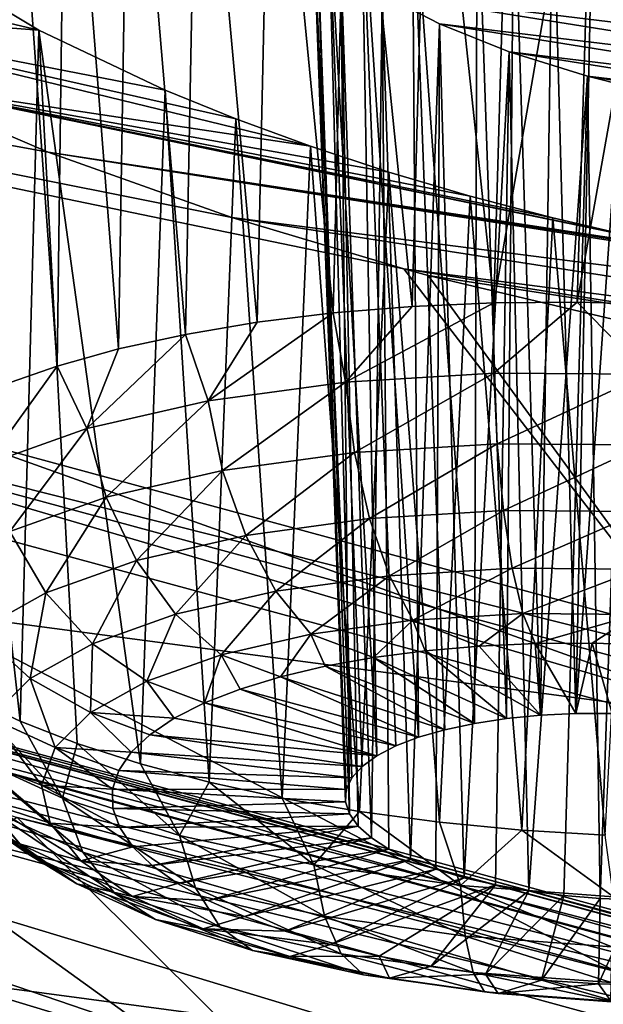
# Model space of a CAD drawing. Header units: metres. Extents: x -90 to 304, y -90 to 74.
# Tile 156 of 256: x 201 to 202.05, y -4.39 to -2.63. Entities that reach past the tile are written whole.
import ezdxf

# ---------------------------------------------------------------- set-up
doc = ezdxf.new("R2010")
doc.units = ezdxf.units.M
doc.layers.add('solid_21662050_350', color=7, linetype='CONTINUOUS')

msp = doc.modelspace()

# ---------------------------------------------------------------- linework, layer by layer
at = {"layer": 'solid_21662050_350'}
for points in [[(202.220291, 2.257435, 218.797668), (196.730408, -2.084867, 222.269363), (200.240051, -3.202116, 225.37265)], [(205.301147, 1.292961, 221.476608), (202.220291, 2.257435, 218.797668), (200.240051, -3.202116, 225.37265)], [(205.301147, 1.292961, 221.476608), (200.240051, -3.202116, 225.37265), (204.000259, -4.221542, 228.204208)], [(200.981445, -2.026617, 183.139496), (201.06897, -3.251266, 182.695389), (200.970596, -3.285797, 182.803314)], [(200.981445, -2.026617, 183.139496), (201.084595, -2.016245, 183.02774), (201.06897, -3.251266, 182.695389)], [(201.084595, -2.016245, 183.02774), (201.17865, -3.220735, 182.597626), (201.06897, -3.251266, 182.695389)], [(201.084595, -2.016245, 183.02774), (201.198257, -2.011315, 182.9254), (201.17865, -3.220735, 182.597626)], [(201.198257, -2.011315, 182.9254), (201.298416, -3.194538, 182.511078), (201.17865, -3.220735, 182.597626)], [(201.198257, -2.011315, 182.9254), (201.321335, -2.011898, 182.833572), (201.298416, -3.194538, 182.511078)], [(201.321335, -2.011898, 182.833572), (201.426971, -3.172963, 182.436722), (201.298416, -3.194538, 182.511078)], [(201.321335, -2.011898, 182.833572), (201.452576, -2.018018, 182.753296), (201.426971, -3.172963, 182.436722)], [(201.452576, -2.018018, 182.753296), (201.562881, -3.156245, 182.375351), (201.426971, -3.172963, 182.436722)], [(201.452576, -2.018018, 182.753296), (201.590652, -2.029625, 182.685425), (201.562881, -3.156245, 182.375351)], [(201.590652, -2.029625, 182.685425), (201.704697, -3.144567, 182.327637), (201.562881, -3.156245, 182.375351)], [(201.590652, -2.029625, 182.685425), (201.734161, -2.046604, 182.630722), (201.704697, -3.144567, 182.327637)], [(201.734161, -2.046604, 182.630722), (201.850815, -3.138058, 182.294128), (201.704697, -3.144567, 182.327637)], [(201.734161, -2.046604, 182.630722), (201.881561, -2.068786, 182.589783), (201.850815, -3.138058, 182.294128)], [(201.881561, -2.068786, 182.589783), (202.030701, -2.095821, 182.563126), (201.850815, -3.138058, 182.294128)], [(202.030701, -2.095821, 182.563126), (201.99968, -3.13679, 182.275162), (201.850815, -3.138058, 182.294128)], [(202.030701, -2.095821, 182.563126), (202.179459, -2.127232, 182.550858), (201.99968, -3.13679, 182.275162)], [(202.179459, -2.127232, 182.550858), (202.149628, -3.140775, 182.27095), (201.99968, -3.13679, 182.275162)], [(197.789856, -2.268793, 186.66301), (201.68924, -3.077091, 185.954147), (202.313217, -3.887448, 188.203888)], [(198.650131, -3.400554, 189.806595), (197.789856, -2.268793, 186.66301), (202.313217, -3.887448, 188.203888)], [(197.789856, -2.268793, 186.66301), (201.381393, -2.985422, 185.898834), (201.68924, -3.077091, 185.954147)], [(197.789856, -2.268793, 186.66301), (201.052597, -2.868325, 185.779694), (201.381393, -2.985422, 185.898834)], [(197.789856, -2.268793, 186.66301), (200.757767, -2.742008, 185.60582), (201.052597, -2.868325, 185.779694)], [(201.704178, -2.354513, 183.610733), (201.613358, -2.369808, 183.728088), (201.715851, -3.916182, 183.158447)], [(201.820679, -2.352237, 183.515366), (201.704178, -2.354513, 183.610733), (201.815781, -3.891475, 183.078171)], [(201.704178, -2.354513, 183.610733), (201.763046, -3.90265, 183.11525), (201.815781, -3.891475, 183.078171)], [(201.704178, -2.354513, 183.610733), (201.715851, -3.916182, 183.158447), (201.763046, -3.90265, 183.11525)], [(201.820679, -2.352237, 183.515366), (201.815781, -3.891475, 183.078171), (201.873062, -3.882857, 183.047852)], [(201.886505, -2.356108, 183.477905), (201.820679, -2.352237, 183.515366), (201.873062, -3.882857, 183.047852)], [(201.886505, -2.356108, 183.477905), (201.873062, -3.882857, 183.047852), (201.93399, -3.876935, 183.024796)], [(201.956055, -2.363275, 183.44812), (201.886505, -2.356108, 183.477905), (201.93399, -3.876935, 183.024796)], [(201.613358, -2.369808, 183.728088), (201.553131, -2.397034, 183.860184), (201.641037, -3.949365, 183.260117)], [(201.613358, -2.369808, 183.728088), (201.674942, -3.931843, 183.207016), (201.715851, -3.916182, 183.158447)], [(201.613358, -2.369808, 183.728088), (201.641037, -3.949365, 183.260117), (201.674942, -3.931843, 183.207016)], [(201.956055, -2.363275, 183.44812), (201.93399, -3.876935, 183.024796), (201.997482, -3.873815, 183.009399)], [(202.028198, -2.373618, 183.426514), (201.956055, -2.363275, 183.44812), (201.997482, -3.873815, 183.009399)], [(202.101669, -2.386948, 183.413437), (202.028198, -2.373618, 183.426514), (201.997482, -3.873815, 183.009399)], [(201.553131, -2.397034, 183.860184), (201.526489, -2.434493, 183.999283), (201.596436, -3.988771, 183.376297)], [(201.553131, -2.397034, 183.860184), (201.614716, -3.968447, 183.316864), (201.641037, -3.949365, 183.260117)], [(201.553131, -2.397034, 183.860184), (201.596436, -3.988771, 183.376297), (201.614716, -3.968447, 183.316864)], [(202.101669, -2.386948, 183.413437), (201.997482, -3.873815, 183.009399), (202.062454, -3.873548, 183.001938)], [(201.526489, -2.434493, 183.999283), (202.724686, -2.670923, 183.84581), (201.534561, -2.480003, 184.137573)], [(201.526489, -2.434493, 183.999283), (201.534561, -2.480003, 184.137573), (201.585068, -4.031703, 183.499023)], [(202.682648, -2.62008, 183.716217), (202.724686, -2.670923, 183.84581), (201.526489, -2.434493, 183.999283)], [(201.526489, -2.434493, 183.999283), (201.586487, -4.009972, 183.437347), (201.596436, -3.988771, 183.376297)], [(201.526489, -2.434493, 183.999283), (201.585068, -4.031703, 183.499023), (201.586487, -4.009972, 183.437347)], [(201.036011, -2.649828, 185.077347), (200.504105, -2.609846, 185.38205), (200.297699, -2.475311, 185.114395)], [(201.036011, -2.649828, 185.077347), (200.297699, -2.475311, 185.114395), (200.853149, -2.539729, 184.868073)], [(201.576736, -2.531039, 184.267456), (201.592194, -4.053585, 183.560257), (201.534561, -2.480003, 184.137573)], [(201.585068, -4.031703, 183.499023), (201.534561, -2.480003, 184.137573), (201.592194, -4.053585, 183.560257)], [(202.732788, -2.716312, 183.983475), (201.534561, -2.480003, 184.137573), (202.724686, -2.670923, 183.84581)], [(201.576736, -2.531039, 184.267456), (201.534561, -2.480003, 184.137573), (202.732788, -2.716312, 183.983475)], [(201.576736, -2.531039, 184.267456), (201.607742, -4.075245, 183.61998), (201.592194, -4.053585, 183.560257)], [(201.576736, -2.531039, 184.267456), (201.631439, -4.096314, 183.677185), (201.607742, -4.075245, 183.61998)], [(201.576736, -2.531039, 184.267456), (201.650864, -2.584814, 184.381775), (201.631439, -4.096314, 183.677185)], [(201.576736, -2.531039, 184.267456), (202.732788, -2.716312, 183.983475), (201.650864, -2.584814, 184.381775)], [(200.853149, -2.539729, 184.868073), (200.911987, -3.844837, 184.392212), (201.002258, -3.887674, 184.504181)], [(201.036011, -2.649828, 185.077347), (200.853149, -2.539729, 184.868073), (201.002258, -3.887674, 184.504181)], [(201.650864, -2.584814, 184.381775), (201.662872, -4.116425, 183.730865), (201.631439, -4.096314, 183.677185)], [(201.650864, -2.584814, 184.381775), (201.701538, -4.135247, 183.780167), (201.662872, -4.116425, 183.730865)], [(201.650864, -2.584814, 184.381775), (201.753082, -2.638323, 184.473953), (201.701538, -4.135247, 183.780167)], [(201.650864, -2.584814, 184.381775), (202.732788, -2.716312, 183.983475), (202.706604, -2.753727, 184.121536)], [(201.650864, -2.584814, 184.381775), (202.706604, -2.753727, 184.121536), (201.753082, -2.638323, 184.473953)], [(201.522598, -2.857694, 185.36496), (200.757767, -2.742008, 185.60582), (200.504105, -2.609846, 185.38205)], [(201.261902, -2.757257, 185.245361), (200.504105, -2.609846, 185.38205), (201.036011, -2.649828, 185.077347)], [(201.388504, -2.808622, 185.3116), (200.504105, -2.609846, 185.38205), (201.261902, -2.757257, 185.245361)], [(201.522598, -2.857694, 185.36496), (200.504105, -2.609846, 185.38205), (201.388504, -2.808622, 185.3116)], [(201.753082, -2.638323, 184.473953), (201.74675, -4.152443, 183.824188), (201.701538, -4.135247, 183.780167)], [(201.753082, -2.638323, 184.473953), (201.797729, -4.167727, 183.862198), (201.74675, -4.152443, 183.824188)], [(201.753082, -2.638323, 184.473953), (201.877945, -2.688457, 184.538345), (201.797729, -4.167727, 183.862198)], [(201.753082, -2.638323, 184.473953), (202.706604, -2.753727, 184.121536), (202.647614, -2.781053, 184.252228)], [(201.753082, -2.638323, 184.473953), (202.647614, -2.781053, 184.252228), (201.877945, -2.688457, 184.538345)], [(201.036011, -2.649828, 185.077347), (201.002258, -3.887674, 184.504181), (201.104553, -3.927537, 184.606476)], [(201.036011, -2.649828, 185.077347), (201.104553, -3.927537, 184.606476), (201.217758, -3.963991, 184.698013)], [(201.261902, -2.757257, 185.245361), (201.036011, -2.649828, 185.077347), (201.217758, -3.963991, 184.698013)], [(201.877945, -2.688457, 184.538345), (201.853607, -4.180837, 183.893555), (201.797729, -4.167727, 183.862198)], [(201.877945, -2.688457, 184.538345), (201.913437, -4.191546, 183.917694), (201.853607, -4.180837, 183.893555)], [(201.877945, -2.688457, 184.538345), (202.018341, -2.732145, 184.570679), (201.913437, -4.191546, 183.917694)], [(201.877945, -2.688457, 184.538345), (202.647614, -2.781053, 184.252228), (202.558899, -2.796742, 184.368408)], [(201.877945, -2.688457, 184.538345), (202.558899, -2.796742, 184.368408), (202.018341, -2.732145, 184.570679)], [(202.018341, -2.732145, 184.570679), (201.976212, -4.199676, 183.934235), (201.913437, -4.191546, 183.917694)], [(202.018341, -2.732145, 184.570679), (202.040802, -4.205081, 183.942871), (201.976212, -4.199676, 183.934235)], [(202.018341, -2.732145, 184.570679), (202.091782, -2.75069, 184.57399), (202.040802, -4.205081, 183.942871)], [(202.018341, -2.732145, 184.570679), (202.558899, -2.796742, 184.368408), (202.444855, -2.79976, 184.463562)], [(202.018341, -2.732145, 184.570679), (202.444855, -2.79976, 184.463562), (202.091782, -2.75069, 184.57399)], [(202.257248, -3.051484, 185.421875), (201.052597, -2.868325, 185.779694), (200.757767, -2.742008, 185.60582)], [(201.662918, -2.903963, 185.404831), (200.757767, -2.742008, 185.60582), (201.522598, -2.857694, 185.36496)], [(201.80806, -2.946925, 185.43071), (200.757767, -2.742008, 185.60582), (201.662918, -2.903963, 185.404831)], [(201.956512, -2.98611, 185.442261), (200.757767, -2.742008, 185.60582), (201.80806, -2.946925, 185.43071)], [(202.10675, -3.021092, 185.439331), (200.757767, -2.742008, 185.60582), (201.956512, -2.98611, 185.442261)], [(202.257248, -3.051484, 185.421875), (200.757767, -2.742008, 185.60582), (202.10675, -3.021092, 185.439331)], [(202.091782, -2.75069, 184.57399), (202.106155, -4.207673, 183.943451), (202.040802, -4.205081, 183.942871)], [(201.261902, -2.757257, 185.245361), (201.217758, -3.963991, 184.698013), (201.340622, -3.996636, 184.777756)], [(201.388504, -2.808622, 185.3116), (201.261902, -2.757257, 185.245361), (201.340622, -3.996636, 184.777756)], [(201.388504, -2.808622, 185.3116), (201.340622, -3.996636, 184.777756), (201.471802, -4.025114, 184.844833)], [(201.522598, -2.857694, 185.36496), (201.388504, -2.808622, 185.3116), (201.471802, -4.025114, 184.844833)], [(203.635269, -3.27402, 185.112259), (201.381393, -2.985422, 185.898834), (201.052597, -2.868325, 185.779694)], [(202.406342, -3.076957, 185.390091), (203.635269, -3.27402, 185.112259), (201.052597, -2.868325, 185.779694)], [(202.406342, -3.076957, 185.390091), (201.052597, -2.868325, 185.779694), (202.257248, -3.051484, 185.421875)], [(201.522598, -2.857694, 185.36496), (201.471802, -4.025114, 184.844833), (201.609863, -4.049113, 184.898529)], [(201.662918, -2.903963, 185.404831), (201.522598, -2.857694, 185.36496), (201.609863, -4.049113, 184.898529)], [(201.662918, -2.903963, 185.404831), (201.609863, -4.049113, 184.898529), (201.753281, -4.068371, 184.938248)], [(201.80806, -2.946925, 185.43071), (201.662918, -2.903963, 185.404831), (201.753281, -4.068371, 184.938248)], [(201.80806, -2.946925, 185.43071), (201.753281, -4.068371, 184.938248), (201.900513, -4.082675, 184.963547)], [(201.956512, -2.98611, 185.442261), (201.80806, -2.946925, 185.43071), (201.900513, -4.082675, 184.963547)], [(203.397995, -3.299392, 185.36908), (201.68924, -3.077091, 185.954147), (201.381393, -2.985422, 185.898834)], [(203.397995, -3.299392, 185.36908), (201.381393, -2.985422, 185.898834), (203.635269, -3.27402, 185.112259)], [(201.956512, -2.98611, 185.442261), (201.900513, -4.082675, 184.963547), (202.049927, -4.091871, 184.974152)], [(202.10675, -3.021092, 185.439331), (201.956512, -2.98611, 185.442261), (202.049927, -4.091871, 184.974152)], [(201.733154, -3.088904, 185.958084), (202.313217, -3.887448, 188.203888), (201.68924, -3.077091, 185.954147)], [(203.118973, -3.302935, 185.58873), (201.68924, -3.077091, 185.954147), (203.397995, -3.299392, 185.36908)], [(201.733154, -3.088904, 185.958084), (201.68924, -3.077091, 185.954147), (203.118973, -3.302935, 185.58873)], [(201.733154, -3.088904, 185.958084), (202.09584, -3.175022, 185.955048), (202.313217, -3.887448, 188.203888)], [(201.733154, -3.088904, 185.958084), (203.118973, -3.302935, 185.58873), (202.09584, -3.175022, 185.955048)], [(201.585068, -3.280015, 182.348923), (201.704697, -3.144567, 182.327637), (201.850815, -3.138058, 182.294128)], [(201.850861, -3.263854, 182.275711), (201.585068, -3.280015, 182.348923), (201.850815, -3.138058, 182.294128)], [(201.850861, -3.263854, 182.275711), (201.850815, -3.138058, 182.294128), (201.99968, -3.13679, 182.275162)], [(202.126053, -3.265752, 182.25267), (201.850861, -3.263854, 182.275711), (201.99968, -3.13679, 182.275162)], [(202.126053, -3.265752, 182.25267), (201.99968, -3.13679, 182.275162), (202.149628, -3.140775, 182.27095)], [(201.338882, -3.313616, 182.469482), (201.426971, -3.172963, 182.436722), (201.562881, -3.156245, 182.375351)], [(201.585068, -3.280015, 182.348923), (201.338882, -3.313616, 182.469482), (201.562881, -3.156245, 182.375351)], [(201.585068, -3.280015, 182.348923), (201.562881, -3.156245, 182.375351), (201.704697, -3.144567, 182.327637)], [(201.338882, -3.313616, 182.469482), (201.298416, -3.194538, 182.511078), (201.426971, -3.172963, 182.436722)], [(204.000259, -4.221542, 228.204208), (200.240051, -3.202116, 225.37265), (200.193008, -3.263821, 225.410416)], [(201.12178, -3.363364, 182.632751), (201.17865, -3.220735, 182.597626), (201.298416, -3.194538, 182.511078)], [(201.338882, -3.313616, 182.469482), (201.12178, -3.363364, 182.632751), (201.298416, -3.194538, 182.511078)], [(201.12178, -3.363364, 182.632751), (201.06897, -3.251266, 182.695389), (201.17865, -3.220735, 182.597626)], [(200.942093, -3.427348, 182.832474), (200.970596, -3.285797, 182.803314), (201.06897, -3.251266, 182.695389)], [(201.12178, -3.363364, 182.632751), (200.942093, -3.427348, 182.832474), (201.06897, -3.251266, 182.695389)], [(200.155273, -3.339025, 225.429504), (203.923508, -4.360583, 228.266983), (200.193008, -3.263821, 225.410416)], [(203.923508, -4.360583, 228.266983), (203.957718, -4.284418, 228.245239), (200.193008, -3.263821, 225.410416)], [(204.000259, -4.221542, 228.204208), (200.193008, -3.263821, 225.410416), (203.957718, -4.284418, 228.245239)], [(201.36496, -3.438557, 182.475357), (201.338882, -3.313616, 182.469482), (201.585068, -3.280015, 182.348923)], [(201.36496, -3.438557, 182.475357), (201.585068, -3.280015, 182.348923), (201.601379, -3.40629, 182.359589)], [(201.601379, -3.40629, 182.359589), (201.585068, -3.280015, 182.348923), (201.850861, -3.263854, 182.275711)], [(201.601379, -3.40629, 182.359589), (201.850861, -3.263854, 182.275711), (201.856628, -3.390769, 182.289276)], [(201.856628, -3.390769, 182.289276), (201.850861, -3.263854, 182.275711), (202.126053, -3.265752, 182.25267)], [(201.856628, -3.390769, 182.289276), (202.126053, -3.265752, 182.25267), (202.120895, -3.392592, 182.267151)], [(201.156479, -3.486331, 182.632156), (201.12178, -3.363364, 182.632751), (201.338882, -3.313616, 182.469482)], [(201.156479, -3.486331, 182.632156), (201.338882, -3.313616, 182.469482), (201.36496, -3.438557, 182.475357)], [(200.095322, -4.247158, 225.047195), (203.86673, -5.272162, 227.894257), (200.155273, -3.339025, 225.429504)], [(203.86673, -5.272162, 227.894257), (203.923508, -4.360583, 228.266983), (200.155273, -3.339025, 225.429504)], [(198.061447, -3.360326, 222.583923), (198.061432, -3.501449, 222.533096), (201.700912, -4.603475, 225.594086)], [(201.700928, -4.462346, 225.644913), (198.061447, -3.360326, 222.583923), (201.700912, -4.603475, 225.594086)], [(200.095322, -4.247158, 225.047195), (198.061447, -3.360326, 222.583923), (201.700928, -4.462346, 225.644913)], [(200.983917, -3.547776, 182.823944), (200.942093, -3.427348, 182.832474), (201.12178, -3.363364, 182.632751)], [(200.983917, -3.547776, 182.823944), (201.12178, -3.363364, 182.632751), (201.156479, -3.486331, 182.632156)], [(198.650131, -3.400554, 189.806595), (202.313217, -3.887448, 188.203888), (203.085815, -4.683651, 190.415436)], [(199.774429, -4.505435, 192.875519), (198.650131, -3.400554, 189.806595), (203.085815, -4.683651, 190.415436)], [(201.601379, -3.40629, 182.359589), (201.856628, -3.390769, 182.289276), (201.628189, -3.524468, 182.400085)], [(201.856628, -3.390769, 182.289276), (201.867737, -3.509902, 182.334106), (201.628189, -3.524468, 182.400085)], [(201.856628, -3.390769, 182.289276), (202.120895, -3.392592, 182.267151), (201.867737, -3.509902, 182.334106)], [(202.120895, -3.392592, 182.267151), (202.115753, -3.511613, 182.313339), (201.867737, -3.509902, 182.334106)], [(201.36496, -3.438557, 182.475357), (201.601379, -3.40629, 182.359589), (201.406311, -3.554751, 182.508728)], [(201.601379, -3.40629, 182.359589), (201.628189, -3.524468, 182.400085), (201.406311, -3.554751, 182.508728)], [(201.156479, -3.486331, 182.632156), (201.36496, -3.438557, 182.475357), (201.210648, -3.599587, 182.655884)], [(201.36496, -3.438557, 182.475357), (201.406311, -3.554751, 182.508728), (201.210648, -3.599587, 182.655884)], [(200.983917, -3.547776, 182.823944), (201.156479, -3.486331, 182.632156), (201.048706, -3.657253, 182.835876)], [(201.156479, -3.486331, 182.632156), (201.210648, -3.599587, 182.655884), (201.048706, -3.657253, 182.835876)], [(202.043427, -5.025216, 226.765518), (201.700912, -4.603475, 225.594086), (198.061432, -3.501449, 222.533096)], [(200.151413, -4.494385, 225.291077), (202.043427, -5.025216, 226.765518), (198.061432, -3.501449, 222.533096)], [(201.406311, -3.554751, 182.508728), (201.628189, -3.524468, 182.400085), (201.460236, -3.65461, 182.567429)], [(201.628189, -3.524468, 182.400085), (201.663757, -3.626833, 182.467758), (201.460236, -3.65461, 182.567429)], [(201.628189, -3.524468, 182.400085), (201.867737, -3.509902, 182.334106), (201.663757, -3.626833, 182.467758)], [(201.867737, -3.509902, 182.334106), (201.883484, -3.613473, 182.407242), (201.663757, -3.626833, 182.467758)], [(201.867737, -3.509902, 182.334106), (202.115753, -3.511613, 182.313339), (201.883484, -3.613473, 182.407242)], [(202.115753, -3.511613, 182.313339), (202.110977, -3.615042, 182.388199), (201.883484, -3.613473, 182.407242)], [(200.983917, -3.547776, 182.823944), (201.048706, -3.657253, 182.835876), (200.926712, -3.725533, 183.041809)], [(201.210648, -3.599587, 182.655884), (201.406311, -3.554751, 182.508728), (201.280762, -3.695736, 182.702408)], [(201.406311, -3.554751, 182.508728), (201.460236, -3.65461, 182.567429), (201.280762, -3.695736, 182.702408)], [(201.048706, -3.657253, 182.835876), (201.210648, -3.599587, 182.655884), (201.132217, -3.748631, 182.867508)], [(201.210648, -3.599587, 182.655884), (201.280762, -3.695736, 182.702408), (201.132217, -3.748631, 182.867508)], [(201.663757, -3.626833, 182.467758), (201.883484, -3.613473, 182.407242), (201.70575, -3.706702, 182.558212)], [(201.883484, -3.613473, 182.407242), (201.902832, -3.694718, 182.503937), (201.70575, -3.706702, 182.558212)], [(201.883484, -3.613473, 182.407242), (202.110977, -3.615042, 182.388199), (201.902832, -3.694718, 182.503937)], [(202.110977, -3.615042, 182.388199), (202.106873, -3.696126, 182.486847), (201.902832, -3.694718, 182.503937)], [(199.797714, -3.621944, 225.637299), (199.742035, -3.642775, 225.697815), (203.546875, -4.676837, 228.570038)], [(199.797714, -3.621944, 225.637299), (203.546875, -4.676837, 228.570038), (203.59729, -4.654576, 228.505539)], [(199.797714, -3.621944, 225.637299), (203.59729, -4.654576, 228.505539), (199.850998, -3.624352, 225.571335)], [(199.850998, -3.624352, 225.571335), (203.645538, -4.655615, 228.435776), (199.897629, -3.649805, 225.505188)], [(203.59729, -4.654576, 228.505539), (203.645538, -4.655615, 228.435776), (199.850998, -3.624352, 225.571335)], [(201.460236, -3.65461, 182.567429), (201.663757, -3.626833, 182.467758), (201.523224, -3.731615, 182.647614)], [(201.663757, -3.626833, 182.467758), (201.70575, -3.706702, 182.558212), (201.523224, -3.731615, 182.647614)], [(203.546875, -4.676837, 228.570038), (199.742035, -3.642775, 225.697815), (200.997208, -4.059696, 226.78891)], [(199.897629, -3.649805, 225.505188), (203.687759, -4.679871, 228.366318), (199.933884, -3.69627, 225.444183)], [(203.645538, -4.655615, 228.435776), (203.687759, -4.679871, 228.366318), (199.897629, -3.649805, 225.505188)], [(200.926712, -3.725533, 183.041809), (201.048706, -3.657253, 182.835876), (201.020325, -3.811261, 183.056381)], [(201.048706, -3.657253, 182.835876), (201.132217, -3.748631, 182.867508), (201.020325, -3.811261, 183.056381)], [(201.280762, -3.695736, 182.702408), (201.460236, -3.65461, 182.567429), (201.362244, -3.768501, 182.768661)], [(201.460236, -3.65461, 182.567429), (201.523224, -3.731615, 182.647614), (201.362244, -3.768501, 182.768661)], [(199.933884, -3.69627, 225.444183), (203.720596, -4.725405, 228.302704), (199.956848, -3.76003, 225.393158)], [(203.687759, -4.679871, 228.366318), (203.720596, -4.725405, 228.302704), (199.933884, -3.69627, 225.444183)], [(201.132217, -3.748631, 182.867508), (201.280762, -3.695736, 182.702408), (201.229019, -3.815943, 182.916748)], [(201.280762, -3.695736, 182.702408), (201.362244, -3.768501, 182.768661), (201.229019, -3.815943, 182.916748)], [(201.70575, -3.706702, 182.558212), (201.902832, -3.694718, 182.503937), (201.824387, -3.752884, 182.641083)], [(201.902832, -3.694718, 182.503937), (201.924484, -3.748295, 182.617752), (201.824387, -3.752884, 182.641083)], [(201.902832, -3.694718, 182.503937), (202.106873, -3.696126, 182.486847), (201.924484, -3.748295, 182.617752)], [(202.106873, -3.696126, 182.486847), (202.026581, -3.747553, 182.605103), (201.924484, -3.748295, 182.617752)], [(202.106873, -3.696126, 182.486847), (202.12941, -3.75067, 182.603317), (202.026581, -3.747553, 182.605103)], [(201.523224, -3.731615, 182.647614), (201.70575, -3.706702, 182.558212), (201.635193, -3.773332, 182.718506)], [(201.70575, -3.706702, 182.558212), (201.727554, -3.761266, 182.674805), (201.635193, -3.773332, 182.718506)], [(201.70575, -3.706702, 182.558212), (201.824387, -3.752884, 182.641083), (201.727554, -3.761266, 182.674805)], [(200.926712, -3.725533, 183.041809), (201.020325, -3.811261, 183.056381), (200.949371, -3.88122, 183.261795)], [(201.362244, -3.768501, 182.768661), (201.523224, -3.731615, 182.647614), (201.468506, -3.807871, 182.833527)], [(201.523224, -3.731615, 182.647614), (201.548477, -3.788933, 182.771637), (201.468506, -3.807871, 182.833527)], [(201.523224, -3.731615, 182.647614), (201.635193, -3.773332, 182.718506), (201.548477, -3.788933, 182.771637)], [(201.020325, -3.811261, 183.056381), (201.132217, -3.748631, 182.867508), (201.128647, -3.872116, 183.086166)], [(201.132217, -3.748631, 182.867508), (201.229019, -3.815943, 182.916748), (201.128647, -3.872116, 183.086166)], [(201.727554, -3.761266, 182.674805), (201.824387, -3.752884, 182.641083), (201.93399, -3.876935, 183.024796)], [(201.824387, -3.752884, 182.641083), (201.924484, -3.748295, 182.617752), (201.93399, -3.876935, 183.024796)], [(201.924484, -3.748295, 182.617752), (202.026581, -3.747553, 182.605103), (201.997482, -3.873815, 183.009399)], [(201.924484, -3.748295, 182.617752), (201.997482, -3.873815, 183.009399), (201.93399, -3.876935, 183.024796)], [(202.026581, -3.747553, 182.605103), (202.062454, -3.873548, 183.001938), (201.997482, -3.873815, 183.009399)], [(202.026581, -3.747553, 182.605103), (202.12941, -3.75067, 182.603317), (202.062454, -3.873548, 183.001938)], [(199.956848, -3.76003, 225.393158), (203.741394, -4.788575, 228.250046), (200.683899, -4.044527, 225.935699)], [(203.720596, -4.725405, 228.302704), (203.741394, -4.788575, 228.250046), (199.956848, -3.76003, 225.393158)], [(201.229019, -3.815943, 182.916748), (201.362244, -3.768501, 182.768661), (201.332657, -3.85477, 182.980331)], [(201.362244, -3.768501, 182.768661), (201.396255, -3.829909, 182.903381), (201.332657, -3.85477, 182.980331)], [(201.362244, -3.768501, 182.768661), (201.468506, -3.807871, 182.833527), (201.396255, -3.829909, 182.903381)], [(201.548477, -3.788933, 182.771637), (201.635193, -3.773332, 182.718506), (201.815781, -3.891475, 183.078171)], [(201.635193, -3.773332, 182.718506), (201.727554, -3.761266, 182.674805), (201.873062, -3.882857, 183.047852)], [(201.635193, -3.773332, 182.718506), (201.873062, -3.882857, 183.047852), (201.815781, -3.891475, 183.078171)], [(201.727554, -3.761266, 182.674805), (201.93399, -3.876935, 183.024796), (201.873062, -3.882857, 183.047852)], [(201.468506, -3.807871, 182.833527), (201.548477, -3.788933, 182.771637), (201.763046, -3.90265, 183.11525)], [(201.548477, -3.788933, 182.771637), (201.815781, -3.891475, 183.078171), (201.763046, -3.90265, 183.11525)], [(201.396255, -3.829909, 182.903381), (201.468506, -3.807871, 182.833527), (201.715851, -3.916182, 183.158447)], [(201.468506, -3.807871, 182.833527), (201.763046, -3.90265, 183.11525), (201.715851, -3.916182, 183.158447)], [(200.949371, -3.88122, 183.261795), (201.020325, -3.811261, 183.056381), (201.065002, -3.934864, 183.270386)], [(201.020325, -3.811261, 183.056381), (201.128647, -3.872116, 183.086166), (201.065002, -3.934864, 183.270386)], [(201.128647, -3.872116, 183.086166), (201.229019, -3.815943, 182.916748), (201.278503, -3.88214, 183.063416)], [(201.229019, -3.815943, 182.916748), (201.332657, -3.85477, 182.980331), (201.278503, -3.88214, 183.063416)], [(201.332657, -3.85477, 182.980331), (201.396255, -3.829909, 182.903381), (201.674942, -3.931843, 183.207016)], [(201.396255, -3.829909, 182.903381), (201.715851, -3.916182, 183.158447), (201.674942, -3.931843, 183.207016)], [(200.908142, -3.947421, 184.308487), (201.078552, -4.025291, 184.511368), (200.911987, -3.844837, 184.392212)], [(201.078552, -4.025291, 184.511368), (201.002258, -3.887674, 184.504181), (200.911987, -3.844837, 184.392212)], [(201.278503, -3.88214, 183.063416), (201.332657, -3.85477, 182.980331), (201.641037, -3.949365, 183.260117)], [(201.332657, -3.85477, 182.980331), (201.674942, -3.931843, 183.207016), (201.641037, -3.949365, 183.260117)], [(201.065002, -3.934864, 183.270386), (201.128647, -3.872116, 183.086166), (201.201141, -3.943006, 183.243744)], [(201.128647, -3.872116, 183.086166), (201.278503, -3.88214, 183.063416), (201.234482, -3.911676, 183.151596)], [(201.128647, -3.872116, 183.086166), (201.234482, -3.911676, 183.151596), (201.201141, -3.943006, 183.243744)], [(200.922073, -3.95582, 183.47583), (200.949371, -3.88122, 183.261795), (201.040527, -4.001772, 183.462372)], [(200.949371, -3.88122, 183.261795), (201.065002, -3.934864, 183.270386), (201.040527, -4.001772, 183.462372)], [(201.078552, -4.025291, 184.511368), (201.104553, -3.927537, 184.606476), (201.002258, -3.887674, 184.504181)], [(201.234482, -3.911676, 183.151596), (201.278503, -3.88214, 183.063416), (201.641037, -3.949365, 183.260117)], [(201.201141, -3.943006, 183.243744), (201.234482, -3.911676, 183.151596), (201.614716, -3.968447, 183.316864)], [(201.234482, -3.911676, 183.151596), (201.641037, -3.949365, 183.260117), (201.614716, -3.968447, 183.316864)], [(201.078552, -4.025291, 184.511368), (201.288055, -4.091959, 184.678497), (201.104553, -3.927537, 184.606476)], [(201.288055, -4.091959, 184.678497), (201.217758, -3.963991, 184.698013), (201.104553, -3.927537, 184.606476)], [(201.11496, -4.121989, 184.436218), (201.078552, -4.025291, 184.511368), (200.908142, -3.947421, 184.308487)], [(201.11496, -4.121989, 184.436218), (200.908142, -3.947421, 184.308487), (200.951309, -4.047209, 184.241379)], [(201.040527, -4.001772, 183.462372), (201.065002, -3.934864, 183.270386), (201.16803, -4.009455, 183.435303)], [(201.065002, -3.934864, 183.270386), (201.201141, -3.943006, 183.243744), (201.178894, -3.975736, 183.338715)], [(201.065002, -3.934864, 183.270386), (201.178894, -3.975736, 183.338715), (201.16803, -4.009455, 183.435303)], [(201.178894, -3.975736, 183.338715), (201.201141, -3.943006, 183.243744), (201.596436, -3.988771, 183.376297)], [(201.201141, -3.943006, 183.243744), (201.614716, -3.968447, 183.316864), (201.596436, -3.988771, 183.376297)], [(200.831467, -3.964546, 184.019714), (200.905624, -4.048392, 183.958115), (201.018097, -4.125971, 184.166153)], [(200.951309, -4.047209, 184.241379), (200.831467, -3.964546, 184.019714), (201.018097, -4.125971, 184.166153)], [(200.922073, -3.95582, 183.47583), (201.040527, -4.001772, 183.462372), (201.056168, -4.070272, 183.654694)], [(200.922073, -3.95582, 183.47583), (201.056168, -4.070272, 183.654694), (200.939499, -4.032193, 183.690277)], [(201.288055, -4.091959, 184.678497), (201.340622, -3.996636, 184.777756), (201.217758, -3.963991, 184.698013)], [(201.16803, -4.009455, 183.435303), (201.178894, -3.975736, 183.338715), (201.586487, -4.009972, 183.437347)], [(201.178894, -3.975736, 183.338715), (201.596436, -3.988771, 183.376297), (201.586487, -4.009972, 183.437347)], [(196.3349, -3.995175, 194.823166), (199.774429, -4.505435, 192.875519), (201.155548, -5.576381, 195.850189)], [(197.850784, -5.151348, 198.034546), (196.3349, -3.995175, 194.823166), (201.155548, -5.576381, 195.850189)], [(201.040527, -4.001772, 183.462372), (201.16803, -4.009455, 183.435303), (201.168686, -4.043738, 183.532303)], [(201.040527, -4.001772, 183.462372), (201.168686, -4.043738, 183.532303), (201.180832, -4.078155, 183.628494)], [(201.056168, -4.070272, 183.654694), (201.040527, -4.001772, 183.462372), (201.180832, -4.078155, 183.628494)], [(201.288055, -4.091959, 184.678497), (201.52858, -4.144864, 184.803452), (201.340622, -3.996636, 184.777756)], [(201.52858, -4.144864, 184.803452), (201.471802, -4.025114, 184.844833), (201.340622, -3.996636, 184.777756)], [(201.16803, -4.009455, 183.435303), (201.586487, -4.009972, 183.437347), (201.585068, -4.031703, 183.499023)], [(201.168686, -4.043738, 183.532303), (201.16803, -4.009455, 183.435303), (201.585068, -4.031703, 183.499023)], [(201.111298, -4.137731, 183.839996), (200.939499, -4.032193, 183.690277), (201.056168, -4.070272, 183.654694)], [(201.000977, -4.107405, 183.896881), (200.939499, -4.032193, 183.690277), (201.111298, -4.137731, 183.839996)], [(201.316147, -4.186012, 184.59671), (201.288055, -4.091959, 184.678497), (201.078552, -4.025291, 184.511368)], [(201.316147, -4.186012, 184.59671), (201.078552, -4.025291, 184.511368), (201.11496, -4.121989, 184.436218)], [(201.168686, -4.043738, 183.532303), (201.585068, -4.031703, 183.499023), (201.592194, -4.053585, 183.560257)], [(201.52858, -4.144864, 184.803452), (201.609863, -4.049113, 184.898529), (201.471802, -4.025114, 184.844833)], [(200.683899, -4.044527, 225.935699), (202.043427, -5.025216, 226.765518), (200.151413, -4.494385, 225.291077)], [(202.585983, -4.565922, 227.383926), (202.043427, -5.025216, 226.765518), (200.683899, -4.044527, 225.935699)], [(203.741394, -4.788575, 228.250046), (202.585983, -4.565922, 227.383926), (200.683899, -4.044527, 225.935699)], [(200.905624, -4.048392, 183.958115), (201.000977, -4.107405, 183.896881), (201.104141, -4.178565, 184.087708)], [(201.018097, -4.125971, 184.166153), (200.905624, -4.048392, 183.958115), (201.104141, -4.178565, 184.087708)], [(200.951309, -4.047209, 184.241379), (201.018097, -4.125971, 184.166153), (201.171692, -4.196152, 184.348999)], [(201.11496, -4.121989, 184.436218), (200.951309, -4.047209, 184.241379), (201.171692, -4.196152, 184.348999)], [(201.180832, -4.078155, 183.628494), (201.168686, -4.043738, 183.532303), (201.592194, -4.053585, 183.560257)], [(201.180832, -4.078155, 183.628494), (201.592194, -4.053585, 183.560257), (201.607742, -4.075245, 183.61998)], [(201.52858, -4.144864, 184.803452), (201.790909, -4.181973, 184.881439), (201.609863, -4.049113, 184.898529)], [(201.790909, -4.181973, 184.881439), (201.753281, -4.068371, 184.938248), (201.609863, -4.049113, 184.898529)], [(200.997208, -4.059696, 226.78891), (199.434616, -5.081941, 227.390686), (202.946899, -6.000332, 229.957565)], [(204.734818, -5.02177, 229.461182), (200.997208, -4.059696, 226.78891), (202.946899, -6.000332, 229.957565)], [(203.546875, -4.676837, 228.570038), (200.997208, -4.059696, 226.78891), (204.734818, -5.02177, 229.461182)], [(201.204361, -4.112273, 183.722672), (201.056168, -4.070272, 183.654694), (201.180832, -4.078155, 183.628494)], [(201.111298, -4.137731, 183.839996), (201.056168, -4.070272, 183.654694), (201.204361, -4.112273, 183.722672)], [(201.790909, -4.181973, 184.881439), (201.900513, -4.082675, 184.963547), (201.753281, -4.068371, 184.938248)], [(201.204361, -4.112273, 183.722672), (201.180832, -4.078155, 183.628494), (201.607742, -4.075245, 183.61998)], [(201.204361, -4.112273, 183.722672), (201.607742, -4.075245, 183.61998), (201.238922, -4.145661, 183.813629)], [(201.238922, -4.145661, 183.813629), (201.607742, -4.075245, 183.61998), (201.631439, -4.096314, 183.677185)], [(201.790909, -4.181973, 184.881439), (202.064926, -4.201858, 184.909439), (201.900513, -4.082675, 184.963547)], [(202.064926, -4.201858, 184.909439), (202.049927, -4.091871, 184.974152), (201.900513, -4.082675, 184.963547)], [(201.000977, -4.107405, 183.896881), (201.111298, -4.137731, 183.839996), (201.203827, -4.201555, 184.011154)], [(201.104141, -4.178565, 184.087708), (201.000977, -4.107405, 183.896881), (201.203827, -4.201555, 184.011154)], [(201.238922, -4.145661, 183.813629), (201.631439, -4.096314, 183.677185), (201.284134, -4.177902, 183.900253)], [(201.284134, -4.177902, 183.900253), (201.631439, -4.096314, 183.677185), (201.662872, -4.116425, 183.730865)], [(201.547134, -4.236817, 184.716705), (201.52858, -4.144864, 184.803452), (201.288055, -4.091959, 184.678497)], [(201.547134, -4.236817, 184.716705), (201.288055, -4.091959, 184.678497), (201.316147, -4.186012, 184.59671)], [(201.018097, -4.125971, 184.166153), (201.104141, -4.178565, 184.087708), (201.245026, -4.242939, 184.255417)], [(201.171692, -4.196152, 184.348999), (201.018097, -4.125971, 184.166153), (201.245026, -4.242939, 184.255417)], [(201.111298, -4.137731, 183.839996), (201.204361, -4.112273, 183.722672), (201.238922, -4.145661, 183.813629)], [(201.11496, -4.121989, 184.436218), (201.171692, -4.196152, 184.348999), (201.360504, -4.256238, 184.499619)], [(201.316147, -4.186012, 184.59671), (201.11496, -4.121989, 184.436218), (201.360504, -4.256238, 184.499619)], [(201.284134, -4.177902, 183.900253), (201.662872, -4.116425, 183.730865), (201.339386, -4.208589, 183.98143)], [(201.339386, -4.208589, 183.98143), (201.662872, -4.116425, 183.730865), (201.701538, -4.135247, 183.780167)], [(201.111298, -4.137731, 183.839996), (201.238922, -4.145661, 183.813629), (201.284134, -4.177902, 183.900253)], [(201.203827, -4.201555, 184.011154), (201.111298, -4.137731, 183.839996), (201.284134, -4.177902, 183.900253)], [(201.339386, -4.208589, 183.98143), (201.701538, -4.135247, 183.780167), (201.404007, -4.237337, 184.056152)], [(201.404007, -4.237337, 184.056152), (201.701538, -4.135247, 183.780167), (201.74675, -4.152443, 183.824188)], [(201.404007, -4.237337, 184.056152), (201.74675, -4.152443, 183.824188), (201.477173, -4.263783, 184.123474)], [(201.477173, -4.263783, 184.123474), (201.74675, -4.152443, 183.824188), (201.797729, -4.167727, 183.862198)], [(201.799042, -4.272452, 184.791595), (201.790909, -4.181973, 184.881439), (201.52858, -4.144864, 184.803452)], [(201.799042, -4.272452, 184.791595), (201.52858, -4.144864, 184.803452), (201.547134, -4.236817, 184.716705)], [(201.104141, -4.178565, 184.087708), (201.203827, -4.201555, 184.011154), (201.330185, -4.259293, 184.161591)], [(201.245026, -4.242939, 184.255417), (201.104141, -4.178565, 184.087708), (201.330185, -4.259293, 184.161591)], [(201.203827, -4.201555, 184.011154), (201.284134, -4.177902, 183.900253), (201.339386, -4.208589, 183.98143)], [(201.477173, -4.263783, 184.123474), (201.797729, -4.167727, 183.862198), (201.557968, -4.287595, 184.182556)], [(201.557968, -4.287595, 184.182556), (201.797729, -4.167727, 183.862198), (201.853607, -4.180837, 183.893555)], [(201.171692, -4.196152, 184.348999), (201.245026, -4.242939, 184.255417), (201.418213, -4.298052, 184.393585)], [(201.360504, -4.256238, 184.499619), (201.171692, -4.196152, 184.348999), (201.418213, -4.298052, 184.393585)], [(201.316147, -4.186012, 184.59671), (201.360504, -4.256238, 184.499619), (201.577286, -4.303919, 184.612244)], [(201.547134, -4.236817, 184.716705), (201.316147, -4.186012, 184.59671), (201.577286, -4.303919, 184.612244)], [(201.557968, -4.287595, 184.182556), (201.853607, -4.180837, 183.893555), (201.64537, -4.308474, 184.232635)], [(201.64537, -4.308474, 184.232635), (201.853607, -4.180837, 183.893555), (201.738297, -4.326157, 184.273117)], [(201.738297, -4.326157, 184.273117), (201.853607, -4.180837, 183.893555), (201.913437, -4.191546, 183.917694)], [(201.738297, -4.326157, 184.273117), (201.913437, -4.191546, 183.917694), (201.835556, -4.340423, 184.303467)], [(202.062195, -4.291548, 184.818481), (202.064926, -4.201858, 184.909439), (201.790909, -4.181973, 184.881439)], [(202.062195, -4.291548, 184.818481), (201.790909, -4.181973, 184.881439), (201.799042, -4.272452, 184.791595)], [(201.835556, -4.340423, 184.303467), (201.913437, -4.191546, 183.917694), (201.976212, -4.199676, 183.934235)], [(201.203827, -4.201555, 184.011154), (201.339386, -4.208589, 183.98143), (201.404007, -4.237337, 184.056152)], [(201.330185, -4.259293, 184.161591), (201.203827, -4.201555, 184.011154), (201.404007, -4.237337, 184.056152)], [(201.835556, -4.340423, 184.303467), (201.976212, -4.199676, 183.934235), (201.935944, -4.35109, 184.323303)], [(201.935944, -4.35109, 184.323303), (201.976212, -4.199676, 183.934235), (202.040802, -4.205081, 183.942871)], [(201.935944, -4.35109, 184.323303), (202.040802, -4.205081, 183.942871), (202.038193, -4.358026, 184.332382)], [(202.038193, -4.358026, 184.332382), (202.040802, -4.205081, 183.942871), (202.106155, -4.207673, 183.943451)], [(202.038193, -4.358026, 184.332382), (202.106155, -4.207673, 183.943451), (202.141006, -4.361143, 184.330582)], [(200.095322, -4.247158, 225.047195), (201.700928, -4.462346, 225.644913), (203.86673, -5.272162, 227.894257)], [(201.245026, -4.242939, 184.255417), (201.330185, -4.259293, 184.161591), (201.485535, -4.308725, 184.285507)], [(201.418213, -4.298052, 184.393585), (201.245026, -4.242939, 184.255417), (201.485535, -4.308725, 184.285507)], [(201.330185, -4.259293, 184.161591), (201.404007, -4.237337, 184.056152), (201.477173, -4.263783, 184.123474)], [(201.547134, -4.236817, 184.716705), (201.577286, -4.303919, 184.612244), (201.81369, -4.337362, 184.682526)], [(201.799042, -4.272452, 184.791595), (201.547134, -4.236817, 184.716705), (201.81369, -4.337362, 184.682526)], [(201.330185, -4.259293, 184.161591), (201.477173, -4.263783, 184.123474), (201.557968, -4.287595, 184.182556)], [(201.485535, -4.308725, 184.285507), (201.330185, -4.259293, 184.161591), (201.557968, -4.287595, 184.182556)], [(201.360504, -4.256238, 184.499619), (201.418213, -4.298052, 184.393585), (201.617065, -4.341788, 184.496872)], [(201.577286, -4.303919, 184.612244), (201.360504, -4.256238, 184.499619), (201.617065, -4.341788, 184.496872)], [(201.799042, -4.272452, 184.791595), (201.81369, -4.337362, 184.682526), (202.060654, -4.355284, 184.707764)], [(202.062195, -4.291548, 184.818481), (201.799042, -4.272452, 184.791595), (202.060654, -4.355284, 184.707764)], [(201.418213, -4.298052, 184.393585), (201.485535, -4.308725, 184.285507), (201.663864, -4.347951, 184.378159)], [(201.617065, -4.341788, 184.496872), (201.418213, -4.298052, 184.393585), (201.663864, -4.347951, 184.378159)], [(201.485535, -4.308725, 184.285507), (201.557968, -4.287595, 184.182556), (201.64537, -4.308474, 184.232635)], [(201.663864, -4.347951, 184.378159), (201.485535, -4.308725, 184.285507), (201.64537, -4.308474, 184.232635)], [(201.577286, -4.303919, 184.612244), (201.617065, -4.341788, 184.496872), (201.833908, -4.372464, 184.56134)], [(201.81369, -4.337362, 184.682526), (201.577286, -4.303919, 184.612244), (201.833908, -4.372464, 184.56134)], [(201.663864, -4.347951, 184.378159), (201.64537, -4.308474, 184.232635), (201.738297, -4.326157, 184.273117)], [(201.663864, -4.347951, 184.378159), (201.738297, -4.326157, 184.273117), (201.835556, -4.340423, 184.303467)], [(201.81369, -4.337362, 184.682526), (201.833908, -4.372464, 184.56134), (202.06044, -4.388903, 184.584488)], [(202.060654, -4.355284, 184.707764), (201.81369, -4.337362, 184.682526), (202.06044, -4.388903, 184.584488)], [(201.617065, -4.341788, 184.496872), (201.663864, -4.347951, 184.378159), (201.858368, -4.375466, 184.435974)], [(201.833908, -4.372464, 184.56134), (201.617065, -4.341788, 184.496872), (201.858368, -4.375466, 184.435974)], [(201.858368, -4.375466, 184.435974), (201.663864, -4.347951, 184.378159), (201.835556, -4.340423, 184.303467)], [(201.858368, -4.375466, 184.435974), (201.835556, -4.340423, 184.303467), (201.935944, -4.35109, 184.323303)], [(201.858368, -4.375466, 184.435974), (201.935944, -4.35109, 184.323303), (202.038193, -4.358026, 184.332382)], [(201.833908, -4.372464, 184.56134), (201.858368, -4.375466, 184.435974), (202.061539, -4.39021, 184.456741)], [(202.06044, -4.388903, 184.584488), (201.833908, -4.372464, 184.56134), (202.061539, -4.39021, 184.456741)], [(202.061539, -4.39021, 184.456741), (201.858368, -4.375466, 184.435974), (202.038193, -4.358026, 184.332382)], [(202.061539, -4.39021, 184.456741), (202.038193, -4.358026, 184.332382), (202.141006, -4.361143, 184.330582)]]:
    msp.add_3dface(points, dxfattribs=at)

doc.saveas('drawing.dxf')
